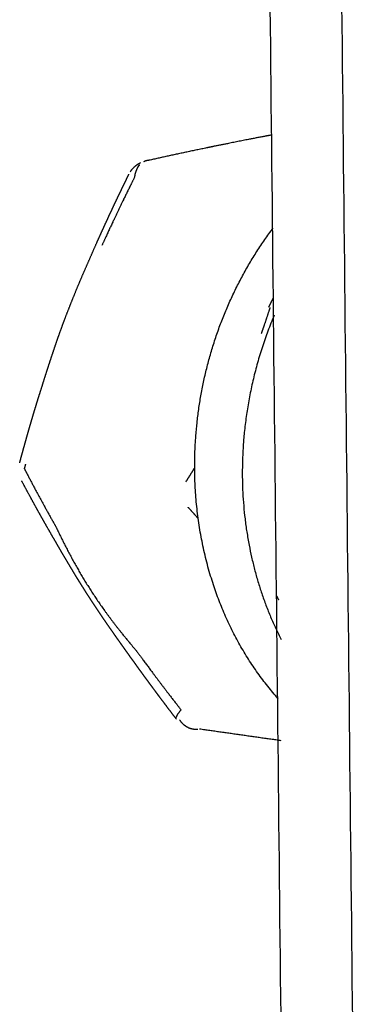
# Model space of a CAD drawing. Header units: millimetres. Extents: x 6394 to 7394, y -4769 to -3769.
# Tile 4 of 43: x 6519.02 to 6523.66, y -4426.19 to -4412.76. Entities that reach past the tile are written whole.
import ezdxf

# ---------------------------------------------------------------- set-up
doc = ezdxf.new("R2010")
doc.units = ezdxf.units.MM
doc.layers.add('ROXX_NEOmini_Barndoor', color=7, linetype='Continuous', true_color=0x000000)

msp = doc.modelspace()

# ---------------------------------------------------------------- linework, layer by layer
at = {"layer": 'ROXX_NEOmini_Barndoor', "color": 18, "lineweight": -3, "true_color": 0x000000}
for points, weights, degree in [([(6523.662, -4436.184), (6522.919, -4366.097), (6522.17, -4295.326)], [647.44191459, 644.314841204, 641.187767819], 2), ([(6522.666, -4434.275), (6521.939, -4366.051), (6521.205, -4297.18)], [648.433650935, 645.385081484, 642.336512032], 2), ([(6521.568, -4414.513), (6521.304, -4414.567), (6521.048, -4414.622), (6520.8, -4414.678)], [653.936486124, 653.717717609, 653.490728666, 653.258257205], 3), ([(6520.714, -4414.697), (6520.741, -4414.683), (6520.771, -4414.676), (6520.8, -4414.678)], [653.323677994, 653.301358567, 653.278701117, 653.258257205], 3), ([(6520.589, -4414.907), (6520.597, -4414.846), (6520.62, -4414.784), (6520.656, -4414.743)], [653.448657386, 653.432872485, 653.405804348, 653.3730377], 3), ([(6520.589, -4414.907), (6520.537, -4415.01), (6520.436, -4415.215), (6520.286, -4415.527), (6520.19, -4415.737), (6520.142, -4415.843)], [653.448657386, 653.436110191, 653.409615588, 653.364479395, 653.330794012, 653.312819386], 3), ([(6522.478, -4416.552), (6522.445, -4416.617), (6522.413, -4416.683)], [649.397507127, 649.376971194, 649.356435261], 2), ([(6519.099, -4418.827), (6519.094, -4418.846), (6519.089, -4418.866), (6519.083, -4418.885)], [652.559886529, 652.553481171, 652.547058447, 652.540618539], 3), ([(6521.285, -4419.067), (6521.326, -4419.003), (6521.366, -4418.939), (6521.405, -4418.876)], [649.788261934, 649.785508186, 649.783545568, 649.78231223], 3), ([(6521.453, -4419.567), (6521.408, -4419.516), (6521.362, -4419.465), (6521.315, -4419.413)], [649.848671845, 649.839398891, 649.830560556, 649.822174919], 3), ([(6519.509, -4419.67), (6519.552, -4419.76), (6519.638, -4419.937), (6519.775, -4420.193), (6519.92, -4420.441), (6520.077, -4420.683), (6520.246, -4420.92), (6520.428, -4421.154), (6520.557, -4421.309), (6520.623, -4421.387)], [653.011591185, 653.052621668, 653.134962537, 653.257578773, 653.378591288, 653.497949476, 653.616445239, 653.735750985, 653.817553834, 653.859613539], 3), ([(6522.52, -4420.622), (6522.533, -4420.649), (6522.546, -4420.675)], [557.738316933, 558.069325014, 558.437843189], 2), ([(6520.623, -4421.387), (6520.69, -4421.479), (6520.824, -4421.661), (6521.022, -4421.923), (6521.153, -4422.093), (6521.219, -4422.176)], [653.859613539, 653.898391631, 653.972316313, 654.073267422, 654.135834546, 654.165912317], 3), ([(6521.219, -4422.176), (6521.182, -4422.217), (6521.156, -4422.257), (6521.152, -4422.282)], [654.165912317, 654.121484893, 654.060106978, 653.998058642], 3), ([(6521.199, -4422.313), (6521.246, -4422.385), (6521.319, -4422.418)], [653.82686551, 631.569711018, 653.915225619], 2), ([(6521.319, -4422.418), (6521.379, -4422.445), (6521.446, -4422.439)], [653.915225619, 638.457377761, 654.005281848], 2), ([(6521.472, -4422.435), (6522.026, -4422.514), (6522.581, -4422.593)], [654.023526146, 653.409707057, 652.795887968], 2)]:
    msp.add_rational_spline(points, weights, degree=degree, dxfattribs=at)
for points, weights, degree, knots in [([(6522.453, -4414.338), (6522.451, -4414.338), (6522.347, -4414.357), (6522.145, -4414.396), (6521.855, -4414.454), (6521.663, -4414.493), (6521.568, -4414.513)], [654.626177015, 654.624515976, 654.551957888, 654.404078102, 654.173636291, 654.016356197, 653.936486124], 3, [-0.9365942, -0.9365942, -0.9365942, -0.9365942, -0.9293313, -0.6195542, -0.3097771, 0, 0, 0, 0]), ([(6520.528, -4414.839), (6520.553, -4414.8), (6520.585, -4414.767), (6520.622, -4414.74), (6520.637, -4414.73), (6520.652, -4414.721), (6520.668, -4414.713)], [653.248493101, 653.254183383, 653.260916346, 653.268315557, 653.271156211, 653.274074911, 653.277046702], 3, [1.1793031, 1.1793031, 1.1793031, 1.1793031, 1.2963695, 1.2963695, 1.2963695, 1.3413128, 1.3413128, 1.3413128, 1.3413128]), ([(6520.073, -4415.802), (6520.1, -4415.743), (6520.126, -4415.684), (6520.153, -4415.625), (6520.178, -4415.57), (6520.203, -4415.516), (6520.228, -4415.462), (6520.25, -4415.413), (6520.273, -4415.364), (6520.296, -4415.315), (6520.317, -4415.271), (6520.338, -4415.226), (6520.359, -4415.182), (6520.378, -4415.143), (6520.397, -4415.104), (6520.416, -4415.065), (6520.432, -4415.03), (6520.449, -4414.996), (6520.466, -4414.962), (6520.48, -4414.932), (6520.494, -4414.903), (6520.509, -4414.873)], [653.117974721, 653.127542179, 653.13678149, 653.14570512, 653.153878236, 653.161788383, 653.169446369, 653.176410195, 653.183166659, 653.189724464, 653.195633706, 653.201382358, 653.206977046, 653.211960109, 653.216821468, 653.221565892, 653.225728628, 653.229801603, 653.233788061, 653.237216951, 653.240581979, 653.243885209], 3, [0.0087724, 0.0087724, 0.0087724, 0.0087724, 0.1752082, 0.1752082, 0.1752082, 0.3276472, 0.3276472, 0.3276472, 0.4662708, 0.4662708, 0.4662708, 0.5911873, 0.5911873, 0.5911873, 0.7024504, 0.7024504, 0.7024504, 0.8000746, 0.8000746, 0.8000746, 0.8840465, 0.8840465, 0.8840465, 0.8840465]), ([(6522.544, -4422.024), (6521.261, -4420.589), (6521.42, -4418.447), (6521.539, -4416.844), (6522.474, -4415.607)], [568.305183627, 551.762994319, 649.313016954, 573.515974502, 566.666603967], 2, [3.262513, 3.262513, 3.262513, 6.679883, 6.679883, 9.336656, 9.336656, 9.336656]), ([(6519.645, -4416.821), (6519.688, -4416.71), (6519.732, -4416.598), (6519.777, -4416.488), (6519.822, -4416.378), (6519.868, -4416.269), (6519.916, -4416.16), (6519.968, -4416.041), (6520.02, -4415.922), (6520.073, -4415.802)], [652.930631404, 652.955648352, 652.978770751, 653.000130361, 653.021245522, 653.040686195, 653.059185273, 653.079499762, 653.098666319, 653.117974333], 3, [0.0095631, 0.0095631, 0.0095631, 0.0095631, 0.317335, 0.317335, 0.317335, 0.621204, 0.621204, 0.621204, 0.9552464, 0.9552464, 0.9552464, 0.9552464]), ([(6522.431, -4416.689), (6522.421, -4416.721), (6522.382, -4416.843), (6522.342, -4416.96), (6522.312, -4417.044)], [650.075831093, 650.066082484, 650.030724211, 650.000054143, 649.979614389], 3, [1.376692, 1.376692, 1.376692, 1.376692, 1.4687852, 1.721211, 1.721211, 1.721211, 1.721211]), ([(6519.298, -4417.852), (6519.325, -4417.767), (6519.351, -4417.682), (6519.378, -4417.597), (6519.404, -4417.516), (6519.43, -4417.436), (6519.457, -4417.355), (6519.485, -4417.27), (6519.514, -4417.186), (6519.543, -4417.101), (6519.576, -4417.008), (6519.61, -4416.914), (6519.645, -4416.821)], [652.654755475, 652.679671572, 652.704527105, 652.728899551, 652.752142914, 652.774924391, 652.797025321, 652.820131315, 652.842464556, 652.863758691, 652.887322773, 652.909690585, 652.930631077], 3, [0.0092914, 0.0092914, 0.0092914, 0.0092914, 0.2426845, 0.2426845, 0.2426845, 0.465004, 0.465004, 0.465004, 0.6976066, 0.6976066, 0.6976066, 0.9551584, 0.9551584, 0.9551584, 0.9551584]), ([(6522.488, -4416.796), (6522.136, -4417.628), (6522.069, -4418.535), (6521.96, -4419.997), (6522.583, -4421.218)], [582.854714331, 603.519274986, 648.599523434, 578.834847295, 567.489052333], 2, [-8.261736, -8.261736, -8.261736, -6.679883, -6.679883, -4.233201, -4.233201, -4.233201]), ([(6519.021, -4418.806), (6519.037, -4418.745), (6519.054, -4418.684), (6519.071, -4418.622), (6519.086, -4418.567), (6519.102, -4418.511), (6519.118, -4418.455), (6519.132, -4418.404), (6519.147, -4418.354), (6519.161, -4418.303), (6519.174, -4418.258), (6519.188, -4418.212), (6519.201, -4418.167), (6519.213, -4418.127), (6519.225, -4418.086), (6519.238, -4418.046), (6519.248, -4418.011), (6519.259, -4417.976), (6519.27, -4417.941), (6519.279, -4417.911), (6519.288, -4417.882), (6519.298, -4417.852)], [652.354275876, 652.374868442, 652.395236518, 652.415359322, 652.43374437, 652.451927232, 652.469891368, 652.486171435, 652.502274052, 652.518186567, 652.532460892, 652.546584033, 652.560546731, 652.572909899, 652.585148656, 652.597256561, 652.60779719, 652.618239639, 652.62857969, 652.637379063, 652.646104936, 652.654754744], 3, [0.0087384, 0.0087384, 0.0087384, 0.0087384, 0.1771131, 0.1771131, 0.1771131, 0.330933, 0.330933, 0.330933, 0.4703209, 0.4703209, 0.4703209, 0.595349, 0.595349, 0.595349, 0.7060467, 0.7060467, 0.7060467, 0.8024097, 0.8024097, 0.8024097, 0.8844107, 0.8844107, 0.8844107, 0.8844107]), ([(6519.083, -4418.885), (6519.129, -4418.973), (6519.22, -4419.148), (6519.362, -4419.409), (6519.459, -4419.583), (6519.509, -4419.67)], [652.540618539, 652.595807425, 652.704045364, 652.86145447, 652.962028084, 653.011591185], 3, [0, 0, 0, 0, 0.2949544, 0.5899097, 0.884865, 0.884865, 0.884865, 0.884865]), ([(6519.476, -4419.825), (6519.428, -4419.744), (6519.382, -4419.662), (6519.336, -4419.581), (6519.289, -4419.498), (6519.243, -4419.415), (6519.198, -4419.332), (6519.147, -4419.239), (6519.098, -4419.147), (6519.049, -4419.055)], [652.815117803, 652.768374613, 652.720786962, 652.672441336, 652.622943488, 652.572650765, 652.52164824, 652.464638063, 652.406748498, 652.348092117], 3, [0.0087524, 0.0087524, 0.0087524, 0.0087524, 0.2844047, 0.2844047, 0.2844047, 0.5666165, 0.5666165, 0.5666165, 0.8820677, 0.8820677, 0.8820677, 0.8820677]), ([(6520.574, -4421.517), (6520.551, -4421.486), (6520.528, -4421.454), (6520.505, -4421.422), (6520.484, -4421.391), (6520.462, -4421.361), (6520.44, -4421.331), (6520.419, -4421.301), (6520.398, -4421.271), (6520.377, -4421.241), (6520.355, -4421.211), (6520.334, -4421.181), (6520.313, -4421.151), (6520.292, -4421.121), (6520.272, -4421.091), (6520.251, -4421.062), (6520.23, -4421.032), (6520.209, -4421.002), (6520.189, -4420.972), (6520.168, -4420.942), (6520.148, -4420.912), (6520.128, -4420.882), (6520.107, -4420.851), (6520.086, -4420.82), (6520.066, -4420.789), (6520.044, -4420.756), (6520.022, -4420.723), (6520, -4420.69), (6519.976, -4420.653), (6519.953, -4420.617), (6519.929, -4420.58), (6519.903, -4420.539), (6519.877, -4420.498), (6519.852, -4420.457), (6519.823, -4420.411), (6519.795, -4420.366), (6519.767, -4420.32), (6519.737, -4420.27), (6519.707, -4420.219), (6519.677, -4420.169), (6519.644, -4420.114), (6519.612, -4420.06), (6519.58, -4420.005), (6519.545, -4419.945), (6519.511, -4419.885), (6519.476, -4419.825)], [653.639047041, 653.626027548, 653.613040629, 653.600040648, 653.587648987, 653.575244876, 653.562791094, 653.550527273, 653.538214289, 653.525819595, 653.51347506, 653.50104776, 653.488509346, 653.475937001, 653.463250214, 653.450425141, 653.437620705, 653.424674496, 653.411568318, 653.398420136, 653.385105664, 653.371612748, 653.357682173, 653.343554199, 653.329222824, 653.313857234, 653.298245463, 653.282391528, 653.264845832, 653.246985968, 653.228831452, 653.208425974, 653.187623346, 653.166467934, 653.142837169, 653.118738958, 653.094248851, 653.067245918, 653.039754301, 653.011873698, 652.981310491, 652.950264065, 652.918928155, 652.884602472, 652.84990852, 652.815120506], 3, [0.01856, 0.01856, 0.01856, 0.01856, 0.124612, 0.124612, 0.124612, 0.225681, 0.225681, 0.225681, 0.325187, 0.325187, 0.325187, 0.42427, 0.42427, 0.42427, 0.5236, 0.5236, 0.5236, 0.62275, 0.62275, 0.62275, 0.722199, 0.722199, 0.722199, 0.824856, 0.824856, 0.824856, 0.934915, 0.934915, 0.934915, 1.056723, 1.056723, 1.056723, 1.193635, 1.193635, 1.193635, 1.346558, 1.346558, 1.346558, 1.515141, 1.515141, 1.515141, 1.700009, 1.700009, 1.700009, 1.902595, 1.902595, 1.902595, 1.902595]), ([(6521.156, -4422.303), (6521.118, -4422.254), (6521.081, -4422.204), (6521.043, -4422.155), (6521.009, -4422.109), (6520.975, -4422.064), (6520.94, -4422.018), (6520.909, -4421.977), (6520.879, -4421.935), (6520.848, -4421.894), (6520.82, -4421.856), (6520.793, -4421.819), (6520.765, -4421.781), (6520.741, -4421.748), (6520.716, -4421.715), (6520.692, -4421.681), (6520.671, -4421.652), (6520.649, -4421.623), (6520.628, -4421.593), (6520.61, -4421.568), (6520.592, -4421.543), (6520.574, -4421.517)], [653.931403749, 653.914373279, 653.897093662, 653.87955025, 653.863466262, 653.847158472, 653.83061596, 653.815562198, 653.800312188, 653.784858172, 653.770923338, 653.756821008, 653.742545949, 653.729822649, 653.716960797, 653.703957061, 653.692538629, 653.681009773, 653.669368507, 653.659346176, 653.649239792, 653.639048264], 3, [0.0087258, 0.0087258, 0.0087258, 0.0087258, 0.1742706, 0.1742706, 0.1742706, 0.3260353, 0.3260353, 0.3260353, 0.4641344, 0.4641344, 0.4641344, 0.5886515, 0.5886515, 0.5886515, 0.6996278, 0.6996278, 0.6996278, 0.7970706, 0.7970706, 0.7970706, 0.8809591, 0.8809591, 0.8809591, 0.8809591])]:
    msp.add_rational_spline(points, weights, degree=degree, knots=knots, dxfattribs=at)

doc.saveas('drawing.dxf')
